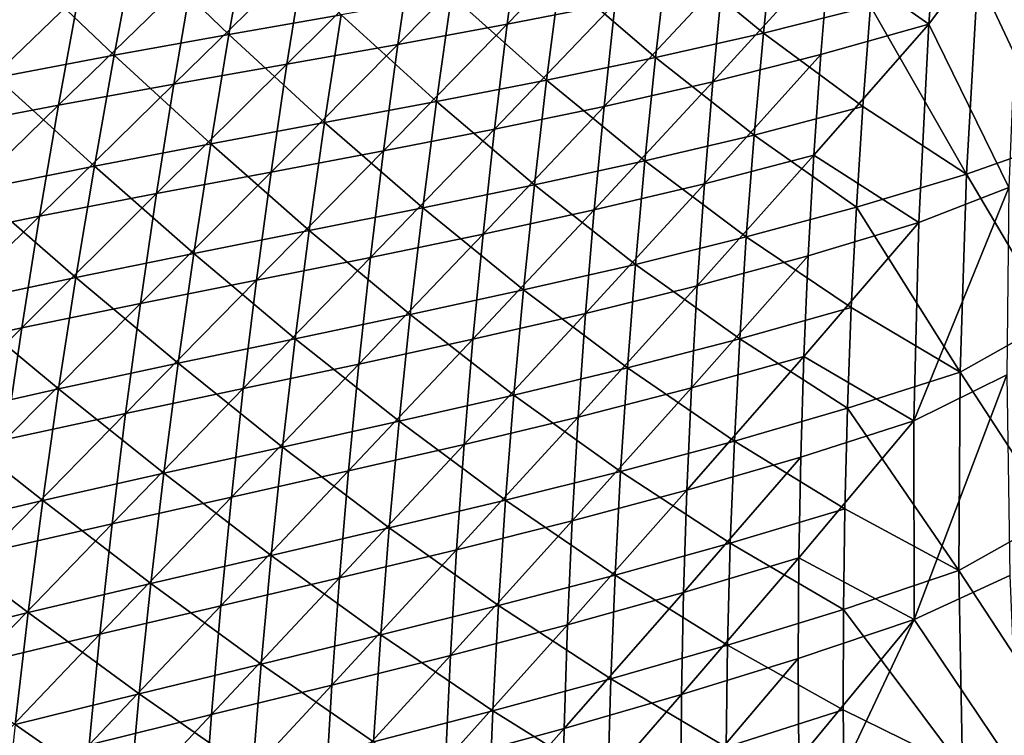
# Model space of a CAD drawing. Header units: metres. Extents: x -1 to 1402, y -1402 to 1.
# Tile 129 of 256: x 136 to 198, y -737 to -692. Entities that reach past the tile are written whole.
import ezdxf

# ---------------------------------------------------------------- set-up
doc = ezdxf.new("R2010")
doc.units = ezdxf.units.M

msp = doc.modelspace()

# ---------------------------------------------------------------- linework, layer by layer
at = {"layer": 'None0'}
for points in [[(194.032959, -679.675659, -451.437195), (193.090103, -692.226379, -451.415649), (186.785812, -687.784058, -423.115479)], [(194.032959, -679.675659, -451.437195), (198.906662, -684.459351, -474.093994), (193.090103, -692.226379, -451.415649)], [(167.28006, -685.597717, -338.400818), (174.027115, -684.342102, -366.582001), (166.394272, -692.232056, -338.372375)], [(174.027115, -684.342102, -366.582001), (173.238663, -690.883179, -366.556671), (166.394272, -692.232056, -338.372375)], [(198.906662, -684.459351, -474.093994), (198.164291, -702.569031, -474.491333), (193.090103, -692.226379, -451.415649)], [(166.394272, -692.232056, -338.372375), (159.472519, -693.506897, -310.261353), (167.28006, -685.597717, -338.400818)], [(159.472519, -693.506897, -310.261353), (160.45723, -686.777161, -310.291809), (167.28006, -685.597717, -338.400818)], [(142.850372, -687.16156, -225.61319), (148.777206, -692.873779, -253.515091), (150.013687, -685.955505, -253.558075)], [(150.013687, -685.955505, -253.558075), (148.777206, -692.873779, -253.515091), (155.889084, -691.626099, -281.520233)], [(182.618973, -692.792847, -394.057709), (183.278961, -686.342529, -394.090302), (176.543274, -687.796753, -365.875214)], [(182.618973, -692.792847, -394.057709), (189.413284, -691.084778, -422.323975), (183.278961, -686.342529, -394.090302)], [(153.53215, -687.926331, -282.248596), (160.45723, -686.777161, -310.291809), (152.447357, -694.753784, -282.217041)], [(160.45723, -686.777161, -310.291809), (159.472519, -693.506897, -310.261353), (152.447357, -694.753784, -282.217041)], [(135.509399, -688.470398, -197.730972), (141.511795, -694.182129, -225.570862), (142.850372, -687.16156, -225.61319)], [(142.850372, -687.16156, -225.61319), (141.511795, -694.182129, -225.570862), (148.777206, -692.873779, -253.515091)], [(201.153519, -699.712524, -473.720123), (201.662872, -687.445618, -473.470703), (196.198151, -689.168701, -450.651093)], [(152.447357, -694.753784, -282.217041), (145.29277, -696.018921, -254.232971), (153.53215, -687.926331, -282.248596)], [(145.29277, -696.018921, -254.232971), (146.478378, -689.091125, -254.264709), (153.53215, -687.926331, -282.248596)], [(175.787933, -694.33905, -365.838806), (176.543274, -687.796753, -365.875214), (169.748398, -689.132446, -337.703949)], [(175.787933, -694.33905, -365.838806), (182.618973, -692.792847, -394.057709), (176.543274, -687.796753, -365.875214)], [(186.265198, -694.150391, -423.099152), (179.417282, -695.871887, -394.792603), (186.785812, -687.784058, -423.115479)], [(186.785812, -687.784058, -423.115479), (179.417282, -695.871887, -394.792603), (180.029999, -689.414856, -394.813782)], [(193.090103, -692.226379, -451.415649), (186.265198, -694.150391, -423.099152), (186.785812, -687.784058, -423.115479)], [(135.509399, -688.470398, -197.730972), (134.068893, -695.596252, -197.690201), (141.511795, -694.182129, -225.570862)], [(139.270065, -690.317322, -226.335983), (146.478378, -689.091125, -254.264709), (137.983368, -697.348145, -226.304932)], [(146.478378, -689.091125, -254.264709), (145.29277, -696.018921, -254.232971), (137.983368, -697.348145, -226.304932)], [(162.87146, -690.393982, -309.583923), (168.895401, -695.768799, -337.664581), (169.748398, -689.132446, -337.703949)], [(169.748398, -689.132446, -337.703949), (168.895401, -695.768799, -337.664581), (175.787933, -694.33905, -365.838806)], [(179.417282, -695.871887, -394.792603), (172.531128, -697.433044, -366.531433), (180.029999, -689.414856, -394.813782)], [(180.029999, -689.414856, -394.813782), (172.531128, -697.433044, -366.531433), (173.238663, -690.883179, -366.556671)], [(195.478851, -701.721619, -450.60672), (196.198151, -689.168701, -450.651093), (189.413284, -691.084778, -422.323975)], [(195.478851, -701.721619, -450.60672), (201.153519, -699.712524, -473.720123), (196.198151, -689.168701, -450.651093)], [(137.983368, -697.348145, -226.304932), (130.496201, -698.786377, -198.437897), (139.270065, -690.317322, -226.335983)], [(130.496201, -698.786377, -198.437897), (131.88382, -691.649597, -198.467377), (139.270065, -690.317322, -226.335983)], [(161.919052, -697.126709, -309.542419), (162.87146, -690.393982, -309.583923), (155.889084, -691.626099, -281.520233)], [(168.895401, -695.768799, -337.664581), (162.87146, -690.393982, -309.583923), (161.919052, -697.126709, -309.542419)], [(172.531128, -697.433044, -366.531433), (165.589798, -698.876831, -338.344116), (173.238663, -690.883179, -366.556671)], [(173.238663, -690.883179, -366.556671), (165.589798, -698.876831, -338.344116), (166.394272, -692.232056, -338.372375)], [(188.925461, -697.44928, -422.296112), (189.413284, -691.084778, -422.323975), (182.618973, -692.792847, -394.057709)], [(188.925461, -697.44928, -422.296112), (195.478851, -701.721619, -450.60672), (189.413284, -691.084778, -422.323975)], [(148.777206, -692.873779, -253.515091), (154.836014, -698.45752, -281.477539), (155.889084, -691.626099, -281.520233)], [(155.889084, -691.626099, -281.520233), (154.836014, -698.45752, -281.477539), (161.919052, -697.126709, -309.542419)], [(165.589798, -698.876831, -338.344116), (158.569443, -700.248901, -310.231018), (166.394272, -692.232056, -338.372375)], [(166.394272, -692.232056, -338.372375), (158.569443, -700.248901, -310.231018), (159.472519, -693.506897, -310.261353)], [(192.464432, -704.79248, -451.393738), (185.824661, -700.521667, -423.082764), (193.090103, -692.226379, -451.415649)], [(185.824661, -700.521667, -423.082764), (186.265198, -694.150391, -423.099152), (193.090103, -692.226379, -451.415649)], [(193.090103, -692.226379, -451.415649), (198.164291, -702.569031, -474.491333), (192.464432, -704.79248, -451.393738)], [(141.511795, -694.182129, -225.570862), (147.622711, -699.806519, -253.472137), (148.777206, -692.873779, -253.515091)], [(148.777206, -692.873779, -253.515091), (147.622711, -699.806519, -253.472137), (154.836014, -698.45752, -281.477539)], [(182.618973, -692.792847, -394.057709), (175.787933, -694.33905, -365.838806), (182.039185, -699.248596, -394.025177)], [(182.039185, -699.248596, -394.025177), (188.925461, -697.44928, -422.296112), (182.618973, -692.792847, -394.057709)], [(158.569443, -700.248901, -310.231018), (151.444489, -701.59552, -282.185608), (159.472519, -693.506897, -310.261353)], [(159.472519, -693.506897, -310.261353), (151.444489, -701.59552, -282.185608), (152.447357, -694.753784, -282.217041)], [(134.068893, -695.596252, -197.690201), (140.2556, -701.218872, -225.528534), (141.511795, -694.182129, -225.570862)], [(141.511795, -694.182129, -225.570862), (140.2556, -701.218872, -225.528534), (147.622711, -699.806519, -253.472137)], [(168.895401, -695.768799, -337.664581), (175.113342, -700.888245, -365.80246), (175.787933, -694.33905, -365.838806)], [(175.787933, -694.33905, -365.838806), (175.113342, -700.888245, -365.80246), (182.039185, -699.248596, -394.025177)], [(178.885269, -702.335144, -394.771423), (186.265198, -694.150391, -423.099152), (185.824661, -700.521667, -423.082764)], [(179.417282, -695.871887, -394.792603), (186.265198, -694.150391, -423.099152), (178.885269, -702.335144, -394.771423)], [(151.444489, -701.59552, -282.185608), (144.189392, -702.962891, -254.201355), (152.447357, -694.753784, -282.217041)], [(152.447357, -694.753784, -282.217041), (144.189392, -702.962891, -254.201355), (145.29277, -696.018921, -254.232971)], [(140.2556, -701.218872, -225.528534), (134.068893, -695.596252, -197.690201), (132.711212, -702.739807, -197.649429)], [(168.123688, -702.413635, -337.625244), (168.895401, -695.768799, -337.664581), (161.919052, -697.126709, -309.542419)], [(175.113342, -700.888245, -365.80246), (168.895401, -695.768799, -337.664581), (168.123688, -702.413635, -337.625244)], [(144.189392, -702.962891, -254.201355), (136.77919, -704.397034, -226.273987), (145.29277, -696.018921, -254.232971)], [(145.29277, -696.018921, -254.232971), (136.77919, -704.397034, -226.273987), (137.983368, -697.348145, -226.304932)], [(171.904846, -703.990662, -366.506287), (172.531128, -697.433044, -366.531433), (179.417282, -695.871887, -394.792603)], [(171.904846, -703.990662, -366.506287), (179.417282, -695.871887, -394.792603), (178.885269, -702.335144, -394.771423)], [(136.77919, -704.397034, -226.273987), (129.191483, -705.943054, -198.408524), (137.983368, -697.348145, -226.304932)], [(137.983368, -697.348145, -226.304932), (129.191483, -705.943054, -198.408524), (130.496201, -698.786377, -198.437897)], [(154.836014, -698.45752, -281.477539), (161.048401, -703.869507, -309.500977), (161.919052, -697.126709, -309.542419)], [(161.919052, -697.126709, -309.542419), (161.048401, -703.869507, -309.500977), (168.123688, -702.413635, -337.625244)], [(164.86702, -705.531128, -338.315948), (172.531128, -697.433044, -366.531433), (171.904846, -703.990662, -366.506287)], [(165.589798, -698.876831, -338.344116), (172.531128, -697.433044, -366.531433), (164.86702, -705.531128, -338.315948)], [(182.039185, -699.248596, -394.025177), (188.51738, -703.817261, -422.268311), (188.925461, -697.44928, -422.296112)], [(188.51738, -703.817261, -422.268311), (195.478851, -701.721619, -450.60672), (188.925461, -697.44928, -422.296112)], [(147.622711, -699.806519, -253.472137), (153.865143, -705.300781, -281.434906), (154.836014, -698.45752, -281.477539)], [(154.836014, -698.45752, -281.477539), (153.865143, -705.300781, -281.434906), (161.048401, -703.869507, -309.500977)], [(157.748474, -707.002258, -310.200836), (158.569443, -700.248901, -310.231018), (165.589798, -698.876831, -338.344116)], [(157.748474, -707.002258, -310.200836), (165.589798, -698.876831, -338.344116), (164.86702, -705.531128, -338.315948)], [(175.113342, -700.888245, -365.80246), (181.539856, -705.709045, -393.992676), (182.039185, -699.248596, -394.025177)], [(182.039185, -699.248596, -394.025177), (181.539856, -705.709045, -393.992676), (188.51738, -703.817261, -422.268311)], [(140.2556, -701.218872, -225.528534), (146.550842, -706.752747, -253.429214), (147.622711, -699.806519, -253.472137)], [(147.622711, -699.806519, -253.472137), (146.550842, -706.752747, -253.429214), (153.865143, -705.300781, -281.434906)], [(200.958832, -710.970947, -473.948242), (201.153519, -699.712524, -473.720123), (195.478851, -701.721619, -450.60672)], [(150.524109, -708.450439, -282.154327), (158.569443, -700.248901, -310.231018), (157.748474, -707.002258, -310.200836)], [(151.444489, -701.59552, -282.185608), (158.569443, -700.248901, -310.231018), (150.524109, -708.450439, -282.154327)], [(178.434097, -708.803589, -394.750275), (178.885269, -702.335144, -394.771423), (185.824661, -700.521667, -423.082764)], [(178.434097, -708.803589, -394.750275), (185.824661, -700.521667, -423.082764), (185.464249, -706.896851, -423.066345)], [(185.464249, -706.896851, -423.066345), (185.824661, -700.521667, -423.082764), (192.464432, -704.79248, -451.393738)], [(139.082489, -708.270813, -225.486237), (140.2556, -701.218872, -225.528534), (132.711212, -702.739807, -197.649429)], [(146.550842, -706.752747, -253.429214), (140.2556, -701.218872, -225.528534), (139.082489, -708.270813, -225.486237)], [(174.519867, -707.44342, -365.766144), (175.113342, -700.888245, -365.80246), (168.123688, -702.413635, -337.625244)], [(181.539856, -705.709045, -393.992676), (175.113342, -700.888245, -365.80246), (174.519867, -707.44342, -365.766144)], [(143.168854, -709.921997, -254.169861), (144.189392, -702.962891, -254.201355), (151.444489, -701.59552, -282.185608)], [(143.168854, -709.921997, -254.169861), (151.444489, -701.59552, -282.185608), (150.524109, -708.450439, -282.154327)], [(195.478851, -701.721619, -450.60672), (188.51738, -703.817261, -422.268311), (195.075775, -714.281006, -450.5625)], [(195.075775, -714.281006, -450.5625), (200.958832, -710.970947, -473.948242), (195.478851, -701.721619, -450.60672)], [(161.048401, -703.869507, -309.500977), (167.43367, -709.065979, -337.585938), (168.123688, -702.413635, -337.625244)], [(168.123688, -702.413635, -337.625244), (167.43367, -709.065979, -337.585938), (174.519867, -707.44342, -365.766144)], [(171.360016, -710.554932, -366.481262), (178.885269, -702.335144, -394.771423), (178.434097, -708.803589, -394.750275)], [(171.360016, -710.554932, -366.481262), (171.904846, -703.990662, -366.506287), (178.885269, -702.335144, -394.771423)], [(198.164291, -702.569031, -474.491333), (192.156113, -717.366028, -451.371521), (192.464432, -704.79248, -451.393738)], [(198.164291, -702.569031, -474.491333), (198.042236, -714.444641, -474.750732), (192.156113, -717.366028, -451.371521)], [(132.711212, -702.739807, -197.649429), (131.437119, -709.90033, -197.608673), (139.082489, -708.270813, -225.486237)], [(135.658249, -711.463013, -226.243164), (144.189392, -702.962891, -254.201355), (143.168854, -709.921997, -254.169861)], [(136.77919, -704.397034, -226.273987), (144.189392, -702.962891, -254.201355), (135.658249, -711.463013, -226.243164)], [(153.865143, -705.300781, -281.434906), (160.26001, -710.62146, -309.459595), (161.048401, -703.869507, -309.500977)], [(161.048401, -703.869507, -309.500977), (160.26001, -710.62146, -309.459595), (167.43367, -709.065979, -337.585938)], [(181.539856, -705.709045, -393.992676), (188.18924, -710.187744, -422.24057), (188.51738, -703.817261, -422.268311)], [(188.51738, -703.817261, -422.268311), (188.18924, -710.187744, -422.24057), (195.075775, -714.281006, -450.5625)], [(127.970421, -713.118591, -198.379257), (129.191483, -705.943054, -198.408524), (136.77919, -704.397034, -226.273987)], [(127.970421, -713.118591, -198.379257), (136.77919, -704.397034, -226.273987), (135.658249, -711.463013, -226.243164)], [(164.226257, -712.193787, -338.287964), (164.86702, -705.531128, -338.315948), (171.904846, -703.990662, -366.506287)], [(164.226257, -712.193787, -338.287964), (171.904846, -703.990662, -366.506287), (171.360016, -710.554932, -366.481262)], [(192.464432, -704.79248, -451.393738), (192.156113, -717.366028, -451.371521), (185.184052, -713.27478, -423.049866)], [(185.184052, -713.27478, -423.049866), (185.464249, -706.896851, -423.066345), (192.464432, -704.79248, -451.393738)], [(146.550842, -706.752747, -253.429214), (152.977051, -712.154907, -281.392303), (153.865143, -705.300781, -281.434906)], [(153.865143, -705.300781, -281.434906), (152.977051, -712.154907, -281.392303), (160.26001, -710.62146, -309.459595)], [(157.01001, -713.765808, -310.170837), (164.86702, -705.531128, -338.315948), (164.226257, -712.193787, -338.287964)], [(157.01001, -713.765808, -310.170837), (157.748474, -707.002258, -310.200836), (164.86702, -705.531128, -338.315948)], [(181.121277, -712.173157, -393.960266), (181.539856, -705.709045, -393.992676), (174.519867, -707.44342, -365.766144)], [(188.18924, -710.187744, -422.24057), (181.539856, -705.709045, -393.992676), (181.121277, -712.173157, -393.960266)], [(145.562302, -713.71167, -253.386337), (146.550842, -706.752747, -253.429214), (139.082489, -708.270813, -225.486237)], [(152.977051, -712.154907, -281.392303), (146.550842, -706.752747, -253.429214), (145.562302, -713.71167, -253.386337)], [(149.686676, -715.317383, -282.123199), (150.524109, -708.450439, -282.154327), (157.748474, -707.002258, -310.200836)], [(149.686676, -715.317383, -282.123199), (157.748474, -707.002258, -310.200836), (157.01001, -713.765808, -310.170837)], [(178.063934, -715.276062, -394.729156), (185.464249, -706.896851, -423.066345), (185.184052, -713.27478, -423.049866)], [(178.063934, -715.276062, -394.729156), (178.434097, -708.803589, -394.750275), (185.464249, -706.896851, -423.066345)], [(167.43367, -709.065979, -337.585938), (174.007858, -714.003662, -365.729919), (174.519867, -707.44342, -365.766144)], [(174.519867, -707.44342, -365.766144), (174.007858, -714.003662, -365.729919), (181.121277, -712.173157, -393.960266)], [(131.437119, -709.90033, -197.608673), (137.99324, -715.337158, -225.443985), (139.082489, -708.270813, -225.486237)], [(139.082489, -708.270813, -225.486237), (137.99324, -715.337158, -225.443985), (145.562302, -713.71167, -253.386337)], [(142.231735, -716.89502, -254.138519), (150.524109, -708.450439, -282.154327), (149.686676, -715.317383, -282.123199)], [(142.231735, -716.89502, -254.138519), (143.168854, -709.921997, -254.169861), (150.524109, -708.450439, -282.154327)], [(170.896896, -717.124756, -366.45636), (171.360016, -710.554932, -366.481262), (178.434097, -708.803589, -394.750275)], [(170.896896, -717.124756, -366.45636), (178.434097, -708.803589, -394.750275), (178.063934, -715.276062, -394.729156)], [(160.26001, -710.62146, -309.459595), (166.82579, -715.724915, -337.546722), (167.43367, -709.065979, -337.585938)], [(167.43367, -709.065979, -337.585938), (166.82579, -715.724915, -337.546722), (174.007858, -714.003662, -365.729919)], [(131.437119, -709.90033, -197.608673), (130.247467, -717.076843, -197.567963), (137.99324, -715.337158, -225.443985)], [(134.621216, -718.544739, -226.212479), (135.658249, -711.463013, -226.243164), (143.168854, -709.921997, -254.169861)], [(134.621216, -718.544739, -226.212479), (143.168854, -709.921997, -254.169861), (142.231735, -716.89502, -254.138519)], [(152.977051, -712.154907, -281.392303), (159.554352, -717.381714, -309.418304), (160.26001, -710.62146, -309.459595)], [(160.26001, -710.62146, -309.459595), (159.554352, -717.381714, -309.418304), (166.82579, -715.724915, -337.546722)], [(163.667816, -718.863525, -338.260162), (171.360016, -710.554932, -366.481262), (170.896896, -717.124756, -366.45636)], [(163.667816, -718.863525, -338.260162), (164.226257, -712.193787, -338.287964), (171.360016, -710.554932, -366.481262)], [(187.941284, -716.559875, -422.212952), (188.18924, -710.187744, -422.24057), (181.121277, -712.173157, -393.960266)], [(188.18924, -710.187744, -422.24057), (187.941284, -716.559875, -422.212952), (195.075775, -714.281006, -450.5625)], [(201.048447, -723.442688, -474.199585), (200.958832, -710.970947, -473.948242), (195.075775, -714.281006, -450.5625)], [(126.833794, -720.311646, -198.350128), (135.658249, -711.463013, -226.243164), (134.621216, -718.544739, -226.212479)], [(126.833794, -720.311646, -198.350128), (127.970421, -713.118591, -198.379257), (135.658249, -711.463013, -226.243164)], [(152.172318, -719.018982, -281.349792), (152.977051, -712.154907, -281.392303), (145.562302, -713.71167, -253.386337)], [(159.554352, -717.381714, -309.418304), (152.977051, -712.154907, -281.392303), (152.172318, -719.018982, -281.349792)], [(156.354431, -720.538208, -310.140991), (157.01001, -713.765808, -310.170837), (164.226257, -712.193787, -338.287964)], [(156.354431, -720.538208, -310.140991), (164.226257, -712.193787, -338.287964), (163.667816, -718.863525, -338.260162)], [(174.007858, -714.003662, -365.729919), (180.783722, -718.640015, -393.927948), (181.121277, -712.173157, -393.960266)], [(181.121277, -712.173157, -393.960266), (180.783722, -718.640015, -393.927948), (187.941284, -716.559875, -422.212952)], [(185.184052, -713.27478, -423.049866), (184.984146, -719.654602, -423.033356), (177.774902, -721.751587, -394.708099)], [(177.774902, -721.751587, -394.708099), (178.063934, -715.276062, -394.729156), (185.184052, -713.27478, -423.049866)], [(192.156113, -717.366028, -451.371521), (184.984146, -719.654602, -423.033356), (185.184052, -713.27478, -423.049866)], [(137.99324, -715.337158, -225.443985), (144.6577, -720.682251, -253.343521), (145.562302, -713.71167, -253.386337)], [(145.562302, -713.71167, -253.386337), (144.6577, -720.682251, -253.343521), (152.172318, -719.018982, -281.349792)], [(148.932709, -722.195068, -282.092255), (157.01001, -713.765808, -310.170837), (156.354431, -720.538208, -310.140991)], [(148.932709, -722.195068, -282.092255), (149.686676, -715.317383, -282.123199), (157.01001, -713.765808, -310.170837)], [(166.82579, -715.724915, -337.546722), (173.577667, -720.568054, -365.693756), (174.007858, -714.003662, -365.729919)], [(174.007858, -714.003662, -365.729919), (173.577667, -720.568054, -365.693756), (180.783722, -718.640015, -393.927948)], [(195.075775, -714.281006, -450.5625), (187.941284, -716.559875, -422.212952), (194.990128, -726.839905, -450.518555)], [(198.042236, -714.444641, -474.750732), (192.165146, -729.938782, -451.34903), (192.156113, -717.366028, -451.371521)], [(198.042236, -714.444641, -474.750732), (198.232391, -727.152954, -475.026581), (192.165146, -729.938782, -451.34903)], [(194.990128, -726.839905, -450.518555), (201.048447, -723.442688, -474.199585), (195.075775, -714.281006, -450.5625)], [(130.247467, -717.076843, -197.567963), (136.988586, -722.41687, -225.401779), (137.99324, -715.337158, -225.443985)], [(137.99324, -715.337158, -225.443985), (136.988586, -722.41687, -225.401779), (144.6577, -720.682251, -253.343521)], [(141.378616, -723.880554, -254.10733), (142.231735, -716.89502, -254.138519), (149.686676, -715.317383, -282.123199)], [(141.378616, -723.880554, -254.10733), (149.686676, -715.317383, -282.123199), (148.932709, -722.195068, -282.092255)], [(159.554352, -717.381714, -309.418304), (166.300461, -722.389587, -337.507629), (166.82579, -715.724915, -337.546722)], [(166.82579, -715.724915, -337.546722), (166.300461, -722.389587, -337.507629), (173.577667, -720.568054, -365.693756)], [(170.515701, -723.698975, -366.431549), (178.063934, -715.276062, -394.729156), (177.774902, -721.751587, -394.708099)], [(170.515701, -723.698975, -366.431549), (170.896896, -717.124756, -366.45636), (178.063934, -715.276062, -394.729156)], [(133.668762, -725.640808, -226.181915), (142.231735, -716.89502, -254.138519), (141.378616, -723.880554, -254.10733)], [(133.668762, -725.640808, -226.181915), (134.621216, -718.544739, -226.212479), (142.231735, -716.89502, -254.138519)], [(180.783722, -718.640015, -393.927948), (187.773682, -722.9328, -422.185394), (187.941284, -716.559875, -422.212952)], [(187.941284, -716.559875, -422.212952), (187.773682, -722.9328, -422.185394), (194.990128, -726.839905, -450.518555)], [(130.247467, -717.076843, -197.567963), (129.143066, -724.268311, -197.527283), (136.988586, -722.41687, -225.401779)], [(158.931961, -724.149231, -309.377075), (159.554352, -717.381714, -309.418304), (152.172318, -719.018982, -281.349792)], [(166.300461, -722.389587, -337.507629), (159.554352, -717.381714, -309.418304), (158.931961, -724.149231, -309.377075)], [(163.192017, -725.539368, -338.232483), (163.667816, -718.863525, -338.260162), (170.896896, -717.124756, -366.45636)], [(163.192017, -725.539368, -338.232483), (170.896896, -717.124756, -366.45636), (170.515701, -723.698975, -366.431549)], [(192.156113, -717.366028, -451.371521), (192.165146, -729.938782, -451.34903), (184.864578, -726.035095, -423.016815)], [(184.864578, -726.035095, -423.016815), (184.984146, -719.654602, -423.033356), (192.156113, -717.366028, -451.371521)], [(155.782181, -727.318298, -310.111328), (163.667816, -718.863525, -338.260162), (163.192017, -725.539368, -338.232483)], [(155.782181, -727.318298, -310.111328), (156.354431, -720.538208, -310.140991), (163.667816, -718.863525, -338.260162)], [(173.577667, -720.568054, -365.693756), (180.527466, -725.108887, -393.895721), (180.783722, -718.640015, -393.927948)], [(180.783722, -718.640015, -393.927948), (180.527466, -725.108887, -393.895721), (187.773682, -722.9328, -422.185394)], [(144.6577, -720.682251, -253.343521), (151.451523, -725.89209, -281.307373), (152.172318, -719.018982, -281.349792)], [(152.172318, -719.018982, -281.349792), (151.451523, -725.89209, -281.307373), (158.931961, -724.149231, -309.377075)], [(184.984146, -719.654602, -423.033356), (177.567154, -728.229004, -394.687073), (177.774902, -721.751587, -394.708099)], [(184.984146, -719.654602, -423.033356), (184.864578, -726.035095, -423.016815), (177.567154, -728.229004, -394.687073)], [(136.988586, -722.41687, -225.401779), (143.837753, -727.663513, -253.300797), (144.6577, -720.682251, -253.343521)], [(144.6577, -720.682251, -253.343521), (143.837753, -727.663513, -253.300797), (151.451523, -725.89209, -281.307373)], [(148.262695, -729.082214, -282.061462), (148.932709, -722.195068, -282.092255), (156.354431, -720.538208, -310.140991)], [(148.262695, -729.082214, -282.061462), (156.354431, -720.538208, -310.140991), (155.782181, -727.318298, -310.111328)], [(166.300461, -722.389587, -337.507629), (173.229645, -727.135742, -365.657715), (173.577667, -720.568054, -365.693756)], [(173.577667, -720.568054, -365.693756), (173.229645, -727.135742, -365.657715), (180.527466, -725.108887, -393.895721)], [(177.774902, -721.751587, -394.708099), (177.567154, -728.229004, -394.687073), (170.216629, -730.276489, -366.406921)], [(170.216629, -730.276489, -366.406921), (170.515701, -723.698975, -366.431549), (177.774902, -721.751587, -394.708099)], [(129.143066, -724.268311, -197.527283), (136.06926, -729.508972, -225.359665), (136.988586, -722.41687, -225.401779)], [(136.988586, -722.41687, -225.401779), (136.06926, -729.508972, -225.359665), (143.837753, -727.663513, -253.300797)], [(140.610107, -730.87738, -254.076294), (148.932709, -722.195068, -282.092255), (148.262695, -729.082214, -282.061462)], [(140.610107, -730.87738, -254.076294), (141.378616, -723.880554, -254.10733), (148.932709, -722.195068, -282.092255)], [(165.858109, -729.05896, -337.468597), (166.300461, -722.389587, -337.507629), (158.931961, -724.149231, -309.377075)], [(166.300461, -722.389587, -337.507629), (165.858109, -729.05896, -337.468597), (173.229645, -727.135742, -365.657715)], [(187.773682, -722.9328, -422.185394), (180.527466, -725.108887, -393.895721), (187.686676, -729.305542, -422.157959)], [(194.990128, -726.839905, -450.518555), (187.773682, -722.9328, -422.185394), (187.686676, -729.305542, -422.157959)], [(162.799164, -732.219971, -338.205017), (170.515701, -723.698975, -366.431549), (170.216629, -730.276489, -366.406921)], [(162.799164, -732.219971, -338.205017), (163.192017, -725.539368, -338.232483), (170.515701, -723.698975, -366.431549)], [(201.500275, -736.76947, -474.466003), (201.048447, -723.442688, -474.199585), (194.990128, -726.839905, -450.518555)], [(129.143066, -724.268311, -197.527283), (128.124756, -731.473816, -197.486679), (136.06926, -729.508972, -225.359665)], [(132.801559, -732.749878, -226.151535), (133.668762, -725.640808, -226.181915), (141.378616, -723.880554, -254.10733)], [(132.801559, -732.749878, -226.151535), (141.378616, -723.880554, -254.10733), (140.610107, -730.87738, -254.076294)], [(151.451523, -725.89209, -281.307373), (158.393341, -730.923157, -309.335968), (158.931961, -724.149231, -309.377075)], [(158.931961, -724.149231, -309.377075), (158.393341, -730.923157, -309.335968), (165.858109, -729.05896, -337.468597)], [(180.527466, -725.108887, -393.895721), (173.229645, -727.135742, -365.657715), (180.352798, -731.578674, -393.863617)], [(187.686676, -729.305542, -422.157959), (180.527466, -725.108887, -393.895721), (180.352798, -731.578674, -393.863617)], [(155.293625, -734.104919, -310.081879), (155.782181, -727.318298, -310.111328), (163.192017, -725.539368, -338.232483)], [(155.293625, -734.104919, -310.081879), (163.192017, -725.539368, -338.232483), (162.799164, -732.219971, -338.205017)], [(143.837753, -727.663513, -253.300797), (150.815262, -732.773315, -281.265076), (151.451523, -725.89209, -281.307373)], [(151.451523, -725.89209, -281.307373), (150.815262, -732.773315, -281.265076), (158.393341, -730.923157, -309.335968)], [(184.864578, -726.035095, -423.016815), (184.825424, -732.415222, -423.000244), (177.440826, -734.707214, -394.666138)], [(184.864578, -726.035095, -423.016815), (177.440826, -734.707214, -394.666138), (177.567154, -728.229004, -394.687073)], [(192.165146, -729.938782, -451.34903), (184.825424, -732.415222, -423.000244), (184.864578, -726.035095, -423.016815)], [(194.990128, -726.839905, -450.518555), (187.686676, -729.305542, -422.157959), (195.223145, -739.391174, -450.474945)], [(195.223145, -739.391174, -450.474945), (201.500275, -736.76947, -474.466003), (194.990128, -726.839905, -450.518555)], [(147.677124, -735.977539, -282.030884), (155.782181, -727.318298, -310.111328), (155.293625, -734.104919, -310.081879)], [(147.677124, -735.977539, -282.030884), (148.262695, -729.082214, -282.061462), (155.782181, -727.318298, -310.111328)], [(173.229645, -727.135742, -365.657715), (165.858109, -729.05896, -337.468597), (172.964127, -733.70575, -365.621796)], [(180.352798, -731.578674, -393.863617), (173.229645, -727.135742, -365.657715), (172.964127, -733.70575, -365.621796)], [(198.232391, -727.152954, -475.026581), (198.749496, -739.747803, -475.297668), (192.165146, -729.938782, -451.34903)], [(136.06926, -729.508972, -225.359665), (143.103088, -734.654602, -253.258179), (143.837753, -727.663513, -253.300797)], [(143.837753, -727.663513, -253.300797), (143.103088, -734.654602, -253.258179), (150.815262, -732.773315, -281.265076)], [(177.567154, -728.229004, -394.687073), (169.999939, -736.85614, -366.382416), (170.216629, -730.276489, -366.406921)], [(177.567154, -728.229004, -394.687073), (177.440826, -734.707214, -394.666138), (169.999939, -736.85614, -366.382416)], [(139.926758, -737.884155, -254.045425), (140.610107, -730.87738, -254.076294), (148.262695, -729.082214, -282.061462)], [(139.926758, -737.884155, -254.045425), (148.262695, -729.082214, -282.061462), (147.677124, -735.977539, -282.030884)], [(165.858109, -729.05896, -337.468597), (158.393341, -730.923157, -309.335968), (165.499161, -735.732239, -337.429718)], [(172.964127, -733.70575, -365.621796), (165.858109, -729.05896, -337.468597), (165.499161, -735.732239, -337.429718)], [(187.680481, -735.677307, -422.130646), (187.686676, -729.305542, -422.157959), (180.352798, -731.578674, -393.863617)], [(195.223145, -739.391174, -450.474945), (187.686676, -729.305542, -422.157959), (187.680481, -735.677307, -422.130646)], [(128.124756, -731.473816, -197.486679), (135.236023, -736.612488, -225.317642), (136.06926, -729.508972, -225.359665)], [(136.06926, -729.508972, -225.359665), (135.236023, -736.612488, -225.317642), (143.103088, -734.654602, -253.258179)], [(184.86676, -738.794006, -422.983673), (184.825424, -732.415222, -423.000244), (192.165146, -729.938782, -451.34903)], [(184.988647, -745.17041, -422.967072), (184.86676, -738.794006, -422.983673), (192.165146, -729.938782, -451.34903)], [(192.165146, -729.938782, -451.34903), (198.749496, -739.747803, -475.297668), (184.988647, -745.17041, -422.967072)], [(170.216629, -730.276489, -366.406921), (169.999939, -736.85614, -366.382416), (162.489548, -738.904236, -338.177765)], [(162.489548, -738.904236, -338.177765), (162.799164, -732.219971, -338.205017), (170.216629, -730.276489, -366.406921)], [(132.020309, -739.870605, -226.121307), (140.610107, -730.87738, -254.076294), (139.926758, -737.884155, -254.045425)], [(132.020309, -739.870605, -226.121307), (132.801559, -732.749878, -226.151535), (140.610107, -730.87738, -254.076294)], [(158.393341, -730.923157, -309.335968), (150.815262, -732.773315, -281.265076), (157.93898, -737.702576, -309.295013)], [(165.499161, -735.732239, -337.429718), (158.393341, -730.923157, -309.335968), (157.93898, -737.702576, -309.295013)], [(180.259979, -738.048645, -393.831635), (180.352798, -731.578674, -393.863617), (172.964127, -733.70575, -365.621796)], [(187.680481, -735.677307, -422.130646), (180.352798, -731.578674, -393.863617), (180.259979, -738.048645, -393.831635)], [(154.88916, -740.89679, -310.052643), (162.799164, -732.219971, -338.205017), (162.489548, -738.904236, -338.177765)], [(154.88916, -740.89679, -310.052643), (155.293625, -734.104919, -310.081879), (162.799164, -732.219971, -338.205017)], [(184.825424, -732.415222, -423.000244), (177.396057, -741.185181, -394.645233), (177.440826, -734.707214, -394.666138)], [(177.396057, -741.185181, -394.645233), (184.825424, -732.415222, -423.000244), (184.86676, -738.794006, -422.983673)], [(150.815262, -732.773315, -281.265076), (143.103088, -734.654602, -253.258179), (150.26413, -739.661621, -281.2229)], [(157.93898, -737.702576, -309.295013), (150.815262, -732.773315, -281.265076), (150.26413, -739.661621, -281.2229)], [(172.964127, -733.70575, -365.621796), (165.499161, -735.732239, -337.429718), (172.781479, -740.277222, -365.585999)], [(172.964127, -733.70575, -365.621796), (172.781479, -740.277222, -365.585999), (180.259979, -738.048645, -393.831635)], [(147.176468, -742.879822, -282.000488), (147.677124, -735.977539, -282.030884), (155.293625, -734.104919, -310.081879)], [(147.176468, -742.879822, -282.000488), (155.293625, -734.104919, -310.081879), (154.88916, -740.89679, -310.052643)], [(143.103088, -734.654602, -253.258179), (135.236023, -736.612488, -225.317642), (142.454391, -741.654541, -253.215683)], [(150.26413, -739.661621, -281.2229), (143.103088, -734.654602, -253.258179), (142.454391, -741.654541, -253.215683)], [(177.440826, -734.707214, -394.666138), (177.396057, -741.185181, -394.645233), (169.865845, -743.43689, -366.358063)], [(177.440826, -734.707214, -394.666138), (169.865845, -743.43689, -366.358063), (169.999939, -736.85614, -366.382416)], [(187.75528, -742.04718, -422.103455), (187.680481, -735.677307, -422.130646), (180.259979, -738.048645, -393.831635)], [(187.75528, -742.04718, -422.103455), (195.223145, -739.391174, -450.474945), (187.680481, -735.677307, -422.130646)], [(139.329178, -744.899475, -254.014755), (147.677124, -735.977539, -282.030884), (147.176468, -742.879822, -282.000488)], [(139.329178, -744.899475, -254.014755), (139.926758, -737.884155, -254.045425), (147.677124, -735.977539, -282.030884)], [(165.224045, -742.408447, -337.390991), (165.499161, -735.732239, -337.429718), (157.93898, -737.702576, -309.295013)], [(172.781479, -740.277222, -365.585999), (165.499161, -735.732239, -337.429718), (165.224045, -742.408447, -337.390991)], [(142.454391, -741.654541, -253.215683), (135.236023, -736.612488, -225.317642), (134.489609, -743.726563, -225.275726)], [(169.999939, -736.85614, -366.382416), (162.263519, -745.591003, -338.150696), (162.489548, -738.904236, -338.177765)], [(169.999939, -736.85614, -366.382416), (169.865845, -743.43689, -366.358063), (162.263519, -745.591003, -338.150696)], [(202.215729, -748.662048, -474.701294), (201.500275, -736.76947, -474.466003), (195.223145, -739.391174, -450.474945)]]:
    msp.add_3dface(points, dxfattribs=at)

doc.saveas('drawing.dxf')
